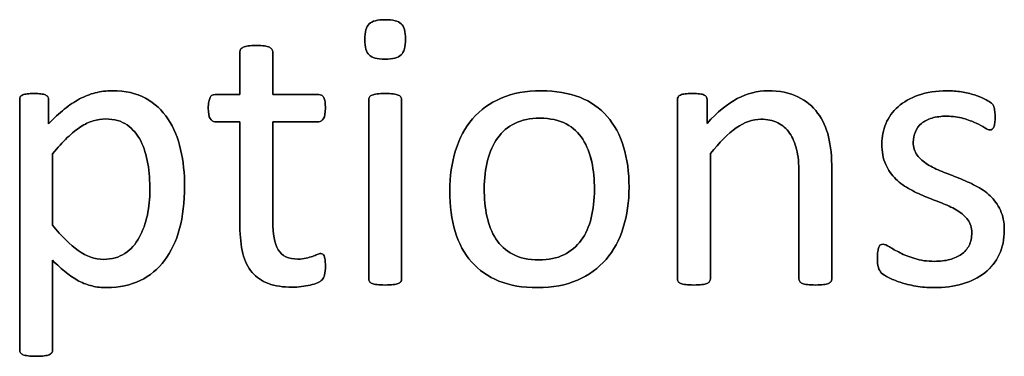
# Model space of a CAD drawing. Header units: inches. Extents: x 0 to 29700, y -16 to 21000.
# Tile 99 of 235: x 1728 to 2108, y 18277 to 18407. Entities that reach past the tile are written whole.
import ezdxf

# ---------------------------------------------------------------- set-up
doc = ezdxf.new("R2010")
doc.units = ezdxf.units.IN
doc.layers.add('254', color=7, linetype='Continuous', true_color=0xffffff)

msp = doc.modelspace()

# ---------------------------------------------------------------- linework, layer by layer
at = {"layer": '254', "color": 2, "linetype": 'Continuous', "lineweight": 25}
for points, knots in [([(1874.858, 18393.104), (1875.991, 18394.192), (1876.568, 18396.212), (1876.568, 18402.098), (1876.02, 18404.089), (1873.799, 18406.196), (1871.749, 18406.714), (1865.748, 18406.714), (1863.671, 18406.195), (1862.546, 18405.098), (1861.421, 18404.031), (1860.872, 18402.011), (1860.872, 18396.097), (1861.421, 18394.106), (1863.613, 18392.029), (1865.662, 18391.48), (1871.663, 18391.48), (1873.74, 18392.029), (1874.858, 18393.104)], [0, 0, 0, 0, 0.128303, 0.128303, 0.2541147, 0.2541147, 0.3766179, 0.3766179, 0.5014998, 0.5014998, 0.5014998, 0.626434, 0.626434, 0.7501552, 0.7501552, 0.8738764, 0.8738764, 1, 1, 1, 1]), ([(1874.865, 18393.096), (1875.991, 18394.192), (1876.568, 18396.212), (1876.568, 18402.098), (1876.02, 18404.089), (1873.799, 18406.196), (1871.749, 18406.714), (1865.748, 18406.714), (1863.671, 18406.195), (1862.546, 18405.098)], [0, 0, 0, 0, 0.2558386, 0.2558386, 0.5067095, 0.5067095, 0.7509832, 0.7509832, 1, 1, 1, 1]), ([(1862.546, 18405.098), (1861.421, 18404.031), (1860.872, 18402.011), (1860.872, 18396.097), (1861.421, 18394.106), (1863.613, 18392.029), (1865.662, 18391.48), (1871.663, 18391.48), (1873.74, 18392.029), (1874.865, 18393.096)], [0, 0, 0, 0, 0.2506201, 0.2506201, 0.498807, 0.498807, 0.7469939, 0.7469939, 1, 1, 1, 1]), ([(1845.321, 18308.099), (1845.523, 18308.965), (1845.639, 18310.147), (1845.639, 18312.571), (1845.581, 18313.321), (1845.494, 18313.956), (1845.379, 18314.562), (1845.264, 18315.052), (1845.148, 18315.398), (1845.004, 18315.774), (1844.831, 18316.004), (1844.6, 18316.149), (1844.369, 18316.264), (1844.11, 18316.322), (1843.446, 18316.322), (1842.984, 18316.206), (1842.494, 18315.975), (1841.975, 18315.745), (1841.34, 18315.514), (1840.647, 18315.254), (1839.926, 18314.995), (1839.089, 18314.764), (1837.243, 18314.302), (1836.204, 18314.187), (1831.386, 18314.187), (1828.847, 18315.398), (1826.007, 18320.267), (1825.327, 18323.881), (1825.327, 18341.509), (1825.327, 18354.377), (1825.327, 18367.245), (1831.251, 18367.245), (1837.176, 18367.245), (1843.879, 18367.245), (1844.485, 18367.678), (1845.408, 18369.293), (1845.639, 18370.649), (1845.639, 18373.477), (1845.581, 18374.285), (1845.494, 18374.948), (1845.379, 18375.612), (1845.206, 18376.16), (1844.975, 18376.593), (1844.744, 18377.055), (1844.485, 18377.343), (1844.167, 18377.516), (1843.879, 18377.718), (1843.504, 18377.805), (1837.176, 18377.805), (1831.251, 18377.805), (1825.327, 18377.805), (1825.327, 18383.286), (1825.327, 18388.768), (1825.327, 18394.625), (1825.212, 18394.943), (1824.808, 18395.577), (1824.49, 18395.837), (1823.567, 18396.299), (1822.904, 18396.472), (1822.096, 18396.558), (1821.288, 18396.674), (1820.22, 18396.731), (1817.71, 18396.731), (1816.672, 18396.674), (1815.864, 18396.558), (1815.056, 18396.472), (1814.392, 18396.299), (1813.411, 18395.837), (1813.094, 18395.577), (1812.892, 18395.26), (1812.719, 18394.943), (1812.632, 18394.625), (1812.632, 18388.768), (1812.632, 18383.286), (1812.632, 18377.805), (1809.43, 18377.805), (1806.227, 18377.805), (1802.592, 18377.805), (1802.246, 18377.718), (1801.9, 18377.516), (1801.553, 18377.343), (1801.294, 18377.055), (1801.092, 18376.593), (1800.89, 18376.16), (1800.717, 18375.612), (1800.601, 18374.948), (1800.457, 18374.285), (1800.399, 18373.477), (1800.399, 18370.649), (1800.63, 18369.293), (1801.553, 18367.678), (1802.159, 18367.245), (1806.17, 18367.245), (1809.401, 18367.245), (1812.632, 18367.245), (1812.632, 18353.762), (1812.632, 18340.278), (1812.632, 18322.784), (1813.007, 18319.322), (1813.758, 18316.379), (1814.479, 18313.408), (1815.691, 18310.984), (1818.966, 18307.135), (1821.057, 18305.704), (1826.193, 18303.8), (1829.28, 18303.338), (1834.04, 18303.338), (1835.223, 18303.396), (1836.406, 18303.569), (1837.589, 18303.713), (1838.714, 18303.915), (1840.792, 18304.377), (1841.744, 18304.666), (1842.552, 18305.012), (1843.388, 18305.387), (1843.994, 18305.762), (1844.398, 18306.166), (1844.831, 18306.57), (1845.119, 18307.233), (1845.321, 18308.099)], [0, 0, 0, 0, 0.0169336, 0.0169336, 0.0273543, 0.0273543, 0.0273543, 0.0342551, 0.0342551, 0.0342551, 0.0386532, 0.0386532, 0.0386532, 0.0421312, 0.0421312, 0.0486524, 0.0486524, 0.0486524, 0.0578371, 0.0578371, 0.0578371, 0.0698121, 0.0698121, 0.0817871, 0.0817871, 0.1185882, 0.1185882, 0.1557168, 0.1557168, 0.2560764, 0.2560764, 0.2560764, 0.3153147, 0.3153147, 0.3231042, 0.3231042, 0.3308936, 0.3308936, 0.3350317, 0.3350317, 0.3350317, 0.3406368, 0.3406368, 0.3406368, 0.3446716, 0.3446716, 0.3446716, 0.3483066, 0.3483066, 0.4016209, 0.4016209, 0.4016209, 0.454298, 0.454298, 0.4579023, 0.4579023, 0.4615065, 0.4615065, 0.4651107, 0.4651107, 0.4651107, 0.4751388, 0.4751388, 0.484939, 0.484939, 0.484939, 0.4914006, 0.4914006, 0.4978622, 0.4978622, 0.4978622, 0.5012317, 0.5012317, 0.550479, 0.550479, 0.550479, 0.5810003, 0.5810003, 0.5851248, 0.5851248, 0.5851248, 0.5891096, 0.5891096, 0.5891096, 0.5945805, 0.5945805, 0.5945805, 0.6024171, 0.6024171, 0.6171684, 0.6171684, 0.6319196, 0.6319196, 0.69311, 0.69311, 0.69311, 0.82944, 0.82944, 0.8699889, 0.8699889, 0.8699889, 0.8978939, 0.8978939, 0.9255581, 0.9255581, 0.9532222, 0.9532222, 0.9623692, 0.9623692, 0.9623692, 0.9738223, 0.9738223, 0.9852753, 0.9852753, 0.9852753, 0.9926659, 0.9926659, 0.9926659, 1, 1, 1, 1]), ([(1812.892, 18395.26), (1812.719, 18394.943), (1812.632, 18394.625), (1812.632, 18388.768), (1812.632, 18383.286), (1812.632, 18377.805)], [0, 0, 0, 0, 0.0640394, 0.0640394, 1, 1, 1, 1]), ([(1815.864, 18396.558), (1815.056, 18396.472), (1814.392, 18396.299), (1813.411, 18395.837), (1813.094, 18395.577), (1812.892, 18395.26)], [0, 0, 0, 0, 0.5, 0.5, 1, 1, 1, 1]), ([(1822.096, 18396.558), (1821.288, 18396.674), (1820.22, 18396.731), (1817.71, 18396.731), (1816.672, 18396.674), (1815.864, 18396.558)], [0, 0, 0, 0, 0.5057471, 0.5057471, 1, 1, 1, 1]), ([(1825.327, 18377.805), (1825.327, 18383.286), (1825.327, 18388.768), (1825.327, 18394.625), (1825.212, 18394.943), (1824.808, 18395.577), (1824.49, 18395.837), (1823.567, 18396.299), (1822.904, 18396.472), (1822.096, 18396.558)], [0, 0, 0, 0, 0.8296943, 0.8296943, 0.8864629, 0.8864629, 0.9432314, 0.9432314, 1, 1, 1, 1]), ([(1789.295, 18325.957), (1790.59, 18330.776), (1791.253, 18336.201), (1791.253, 18347.28), (1790.734, 18352.04), (1788.707, 18361.018), (1787.07, 18364.937), (1782.591, 18371.712), (1779.713, 18374.371), (1772.637, 18378.283), (1768.345, 18379.247), (1761.017, 18379.247), (1758.824, 18378.988), (1756.747, 18378.439), (1754.669, 18377.92), (1752.65, 18377.112), (1750.659, 18376.074), (1748.697, 18375.006), (1746.735, 18373.708), (1742.843, 18370.502), (1740.82, 18368.63), (1738.714, 18366.495), (1738.714, 18369.592), (1738.714, 18372.688), (1738.714, 18376.247), (1738.628, 18376.622), (1738.426, 18376.91), (1738.253, 18377.199), (1737.935, 18377.43), (1737.012, 18377.834), (1736.435, 18377.978), (1735.05, 18378.151), (1734.156, 18378.18), (1732.05, 18378.18), (1731.184, 18378.151), (1729.741, 18377.978), (1729.164, 18377.834), (1728.241, 18377.43), (1727.924, 18377.199), (1727.635, 18376.622), (1727.549, 18376.247), (1727.549, 18343.558), (1727.549, 18311.33), (1727.549, 18278.67), (1727.635, 18278.324), (1727.808, 18278.007), (1728.01, 18277.718), (1728.328, 18277.458), (1729.309, 18277.055), (1729.972, 18276.881), (1730.78, 18276.795), (1731.588, 18276.679), (1732.627, 18276.622), (1735.137, 18276.622), (1736.204, 18276.679), (1737.012, 18276.795), (1737.82, 18276.881), (1738.483, 18277.055), (1739.407, 18277.458), (1739.724, 18277.718), (1739.926, 18278.007), (1740.128, 18278.324), (1740.243, 18278.67), (1740.243, 18290.644), (1740.243, 18302.184), (1740.243, 18313.725), (1742.09, 18311.907), (1743.821, 18310.349), (1747.11, 18307.695), (1748.784, 18306.57), (1752.095, 18304.827), (1753.804, 18304.204), (1755.564, 18303.8), (1757.295, 18303.367), (1759.199, 18303.165), (1766.066, 18303.165), (1770.336, 18304.089), (1777.837, 18307.724), (1780.982, 18310.321), (1786.074, 18317.032), (1787.993, 18321.111), (1789.295, 18325.957)], [0, 0, 0, 0, 0.0539213, 0.0539213, 0.0985989, 0.0985989, 0.1436132, 0.1436132, 0.1881866, 0.1881866, 0.2324828, 0.2324828, 0.2528488, 0.2528488, 0.2528488, 0.2747557, 0.2747557, 0.2747557, 0.298571, 0.298571, 0.3220058, 0.3220058, 0.3220058, 0.3526958, 0.3526958, 0.3572707, 0.3572707, 0.3572707, 0.3612866, 0.3612866, 0.3653025, 0.3653025, 0.3693184, 0.3693184, 0.3732257, 0.3732257, 0.3771331, 0.3771331, 0.3810405, 0.3810405, 0.3849478, 0.3849478, 0.6577304, 0.6577304, 0.6613935, 0.6613935, 0.6613935, 0.6652587, 0.6652587, 0.6691239, 0.6691239, 0.6691239, 0.6784706, 0.6784706, 0.6880346, 0.6880346, 0.6880346, 0.6940597, 0.6940597, 0.7000848, 0.7000848, 0.7000848, 0.7035935, 0.7035935, 0.797161, 0.797161, 0.797161, 0.818167, 0.818167, 0.839173, 0.839173, 0.8604682, 0.8604682, 0.8604682, 0.87776, 0.87776, 0.9184324, 0.9184324, 0.9591047, 0.9591047, 1, 1, 1, 1]), ([(1789.291, 18325.958), (1790.59, 18330.776), (1791.253, 18336.201), (1791.253, 18347.28), (1790.734, 18352.04), (1788.707, 18361.018), (1787.07, 18364.937), (1782.591, 18371.712), (1779.713, 18374.371), (1772.637, 18378.283), (1768.345, 18379.247), (1761.017, 18379.247), (1758.824, 18378.988), (1756.747, 18378.439)], [0, 0, 0, 0, 0.213255, 0.213255, 0.3899519, 0.3899519, 0.5679805, 0.5679805, 0.7442654, 0.7442654, 0.9194537, 0.9194537, 1, 1, 1, 1]), ([(1960.711, 18326.367), (1962.2, 18331.123), (1962.95, 18336.316), (1962.95, 18347.741), (1962.228, 18352.934), (1959.456, 18362.175), (1957.295, 18366.091), (1951.685, 18372.568), (1948.149, 18375.035), (1939.656, 18378.386), (1934.704, 18379.247), (1923.134, 18379.247), (1917.97, 18378.324), (1909.141, 18374.516), (1905.477, 18371.861), (1899.56, 18364.968), (1897.37, 18360.898), (1894.435, 18351.403), (1893.706, 18346.212), (1893.706, 18334.7), (1894.398, 18329.478), (1897.168, 18320.246), (1899.274, 18316.322), (1904.916, 18309.873), (1908.449, 18307.407), (1916.888, 18303.996), (1921.865, 18303.165), (1933.406, 18303.165), (1938.541, 18304.146), (1947.438, 18307.959), (1951.121, 18310.667), (1957.006, 18317.533), (1959.228, 18321.63), (1960.711, 18326.367)], [0, 0, 0, 0, 0.0581053, 0.0581053, 0.1179985, 0.1179985, 0.1779958, 0.1779958, 0.2382588, 0.2382588, 0.2986629, 0.2986629, 0.3612134, 0.3612134, 0.4237638, 0.4237638, 0.4857565, 0.4857565, 0.5474063, 0.5474063, 0.611258, 0.611258, 0.6751096, 0.6751096, 0.7386795, 0.7386795, 0.8024746, 0.8024746, 0.8682127, 0.8682127, 0.9341063, 0.9341063, 1, 1, 1, 1]), ([(1960.728, 18326.362), (1962.2, 18331.123), (1962.95, 18336.316), (1962.95, 18347.741), (1962.228, 18352.934), (1959.456, 18362.175), (1957.295, 18366.091), (1951.685, 18372.568), (1948.149, 18375.035), (1939.656, 18378.386), (1934.704, 18379.247), (1923.134, 18379.247), (1917.97, 18378.324), (1909.141, 18374.516), (1905.477, 18371.861), (1899.56, 18364.968), (1897.37, 18360.898), (1895.898, 18356.137)], [0, 0, 0, 0, 0.1196183, 0.1196183, 0.2429171, 0.2429171, 0.36643, 0.36643, 0.4904903, 0.4904903, 0.6148409, 0.6148409, 0.74361, 0.74361, 0.8723791, 0.8723791, 1, 1, 1, 1]), ([(2040.972, 18305.526), (2041.167, 18305.791), (2041.282, 18306.137), (2041.282, 18320.649), (2041.282, 18334.729), (2041.282, 18353.713), (2040.849, 18357.926), (2039.174, 18364.972), (2037.762, 18368.024), (2033.863, 18373.243), (2031.299, 18375.352), (2025.01, 18378.468), (2021.115, 18379.247), (2012.546, 18379.247), (2008.651, 18378.237), (2000.884, 18374.21), (1996.995, 18370.996), (1993.1, 18366.639), (1993.1, 18369.688), (1993.1, 18372.736), (1993.1, 18376.218), (1993.013, 18376.564), (1992.84, 18376.824), (1992.667, 18377.112), (1992.378, 18377.372), (1991.946, 18377.603), (1991.542, 18377.834), (1990.965, 18377.978), (1989.493, 18378.148), (1988.541, 18378.18), (1986.233, 18378.18), (1985.281, 18378.151), (1983.838, 18377.978), (1983.261, 18377.834), (1982.338, 18377.372), (1982.021, 18377.112), (1981.876, 18376.824), (1981.732, 18376.564), (1981.646, 18376.218), (1981.646, 18352.713), (1981.646, 18329.642), (1981.646, 18306.137), (1981.732, 18305.791), (1981.905, 18305.531), (1982.107, 18305.243), (1982.425, 18304.983), (1983.406, 18304.579), (1984.069, 18304.435), (1984.877, 18304.319), (1985.685, 18304.233), (1986.724, 18304.175), (1989.234, 18304.175), (1990.301, 18304.233), (1991.109, 18304.319), (1991.917, 18304.435), (1992.58, 18304.579), (1993.504, 18304.983), (1993.821, 18305.243), (1994.023, 18305.531), (1994.225, 18305.791), (1994.34, 18306.137), (1994.34, 18322.698), (1994.34, 18338.826), (1994.34, 18354.954), (1997.831, 18359.311), (2001.149, 18362.629), (2007.535, 18367.116), (2010.699, 18368.255), (2016.354, 18368.255), (2018.518, 18367.793), (2022.246, 18365.958), (2023.769, 18364.619), (2026.122, 18361.119), (2027.029, 18359.051), (2028.29, 18354.238), (2028.587, 18351.059), (2028.587, 18333.594), (2028.587, 18320.082), (2028.587, 18306.137), (2028.674, 18305.791), (2028.876, 18305.531), (2029.078, 18305.243), (2029.424, 18304.983), (2030.347, 18304.579), (2030.982, 18304.435), (2031.819, 18304.319), (2032.627, 18304.233), (2033.665, 18304.175), (2036.204, 18304.175), (2037.214, 18304.233), (2038.051, 18304.319), (2038.859, 18304.435), (2039.493, 18304.579), (2040.417, 18304.983), (2040.763, 18305.243), (2040.972, 18305.526)], [0, 0, 0, 0, 0.003308, 0.003308, 0.1109298, 0.1109298, 0.148421, 0.148421, 0.1859825, 0.1859825, 0.2230812, 0.2230812, 0.2601799, 0.2601799, 0.2919457, 0.2919457, 0.3235262, 0.3235262, 0.3235262, 0.3491126, 0.3491126, 0.3527447, 0.3527447, 0.3527447, 0.3561092, 0.3561092, 0.3561092, 0.3611616, 0.3611616, 0.3660223, 0.3660223, 0.3711323, 0.3711323, 0.3762422, 0.3762422, 0.3813522, 0.3813522, 0.3813522, 0.3843323, 0.3843323, 0.5432056, 0.5432056, 0.5461857, 0.5461857, 0.5461857, 0.549519, 0.549519, 0.5528522, 0.5528522, 0.5528522, 0.5609049, 0.5609049, 0.5691449, 0.5691449, 0.5691449, 0.5743354, 0.5743354, 0.579526, 0.579526, 0.579526, 0.5824175, 0.5824175, 0.6901747, 0.6901747, 0.6901747, 0.7261598, 0.7261598, 0.7619281, 0.7619281, 0.7898925, 0.7898925, 0.8175111, 0.8175111, 0.8448187, 0.8448187, 0.8717433, 0.8717433, 0.9637847, 0.9637847, 0.9667327, 0.9667327, 0.9667327, 0.9700902, 0.9700902, 0.9734478, 0.9734478, 0.9734478, 0.9817377, 0.9817377, 0.9896591, 0.9896591, 0.9896591, 0.9948295, 0.9948295, 1, 1, 1, 1]), ([(2040.965, 18305.531), (2041.167, 18305.791), (2041.282, 18306.137), (2041.282, 18320.649), (2041.282, 18334.729), (2041.282, 18353.713), (2040.849, 18357.926), (2039.174, 18364.972), (2037.762, 18368.024), (2033.863, 18373.243), (2031.299, 18375.352), (2025.01, 18378.468), (2021.115, 18379.247), (2012.546, 18379.247), (2008.651, 18378.237), (2000.884, 18374.21), (1996.995, 18370.996), (1993.1, 18366.639)], [0, 0, 0, 0, 0.010225, 0.010225, 0.3428774, 0.3428774, 0.4587604, 0.4587604, 0.5748606, 0.5748606, 0.6895305, 0.6895305, 0.8042005, 0.8042005, 0.9023866, 0.9023866, 1, 1, 1, 1]), ([(2105.927, 18315.952), (2107.237, 18318.716), (2107.901, 18321.861), (2107.901, 18328.382), (2107.381, 18330.949), (2105.403, 18335.254), (2104.063, 18337.095), (2102.419, 18338.624), (2100.774, 18340.182), (2098.899, 18341.48), (2096.764, 18342.548), (2094.658, 18343.644), (2092.494, 18344.625), (2088.133, 18346.346), (2085.973, 18347.193), (2083.896, 18348.03), (2081.79, 18348.838), (2079.915, 18349.761), (2078.27, 18350.799), (2076.625, 18351.809), (2075.298, 18353.021), (2074.26, 18354.377), (2073.25, 18355.733), (2072.73, 18357.407), (2072.73, 18360.84), (2072.99, 18362.167), (2074.086, 18364.648), (2074.865, 18365.716), (2075.933, 18366.61), (2076.972, 18367.505), (2078.328, 18368.197), (2081.617, 18369.178), (2083.492, 18369.409), (2088.08, 18369.409), (2090.215, 18369.12), (2092.09, 18368.572), (2093.936, 18367.995), (2095.581, 18367.389), (2098.351, 18366.12), (2099.476, 18365.514), (2100.342, 18364.937), (2101.236, 18364.389), (2101.9, 18364.1), (2102.65, 18364.1), (2102.938, 18364.187), (2103.198, 18364.36), (2103.458, 18364.562), (2103.659, 18364.85), (2103.861, 18365.254), (2104.035, 18365.658), (2104.15, 18366.206), (2104.323, 18367.476), (2104.352, 18368.226), (2104.352, 18369.928), (2104.323, 18370.621), (2104.146, 18371.745), (2104.092, 18372.207), (2104.006, 18372.611), (2103.919, 18372.986), (2103.804, 18373.333), (2103.631, 18373.65), (2103.429, 18373.939), (2103.082, 18374.314), (2102.534, 18374.718), (2102.015, 18375.121), (2101.207, 18375.612), (2100.168, 18376.131), (2099.101, 18376.679), (2097.831, 18377.17), (2094.862, 18378.101), (2093.186, 18378.497), (2091.34, 18378.786), (2089.493, 18379.103), (2087.647, 18379.247), (2081.617, 18379.247), (2077.924, 18378.699), (2071.608, 18376.439), (2068.98, 18374.948), (2064.767, 18371.198), (2063.209, 18369.005), (2062.142, 18366.524), (2061.103, 18364.042), (2060.584, 18361.446), (2060.584, 18355.647), (2061.074, 18352.992), (2062.084, 18350.799), (2063.065, 18348.578), (2064.392, 18346.703), (2066.037, 18345.087), (2067.681, 18343.5), (2069.528, 18342.173), (2071.605, 18341.048), (2073.683, 18339.951), (2075.818, 18338.97), (2080.178, 18337.249), (2082.309, 18336.402), (2084.358, 18335.595), (2086.406, 18334.816), (2088.253, 18333.892), (2089.897, 18332.883), (2091.513, 18331.844), (2092.84, 18330.661), (2094.86, 18328.007), (2095.35, 18326.362), (2095.35, 18322.496), (2095.004, 18320.88), (2093.619, 18318.11), (2092.638, 18316.956), (2091.34, 18316.062), (2090.07, 18315.168), (2088.541, 18314.475), (2085.079, 18313.552), (2083.117, 18313.321), (2078.097, 18313.321), (2075.558, 18313.667), (2071.141, 18315.044), (2069.239, 18315.802), (2067.624, 18316.639), (2066.008, 18317.447), (2064.652, 18318.226), (2063.527, 18318.918), (2062.43, 18319.611), (2061.594, 18319.957), (2060.67, 18319.957), (2060.353, 18319.842), (2060.065, 18319.668), (2059.805, 18319.495), (2059.574, 18319.207), (2059.43, 18318.803), (2059.257, 18318.37), (2059.141, 18317.851), (2059.026, 18317.187), (2058.939, 18316.495), (2058.882, 18315.687), (2058.882, 18313.119), (2058.997, 18311.879), (2059.516, 18310.032), (2059.92, 18309.311), (2061.074, 18308.272), (2061.969, 18307.695), (2063.181, 18307.06), (2064.421, 18306.426), (2065.921, 18305.791), (2067.681, 18305.214), (2069.47, 18304.608), (2071.461, 18304.146), (2073.683, 18303.742), (2075.933, 18303.367), (2078.27, 18303.165), (2084.733, 18303.165), (2088.397, 18303.656), (2095.064, 18305.61), (2097.947, 18307.031), (2102.754, 18310.854), (2104.612, 18313.177), (2105.927, 18315.952)], [0, 0, 0, 0, 0.0265971, 0.0265971, 0.0488695, 0.0488695, 0.071505, 0.071505, 0.071505, 0.0916763, 0.0916763, 0.0916763, 0.1124207, 0.1124207, 0.1329291, 0.1329291, 0.1329291, 0.1513232, 0.1513232, 0.1513232, 0.1671509, 0.1671509, 0.1671509, 0.1827935, 0.1827935, 0.1941287, 0.1941287, 0.2054639, 0.2054639, 0.2054639, 0.2187849, 0.2187849, 0.232106, 0.232106, 0.2470255, 0.2470255, 0.2470255, 0.2617411, 0.2617411, 0.2764567, 0.2764567, 0.2764567, 0.2827861, 0.2827861, 0.2867419, 0.2867419, 0.2867419, 0.2899769, 0.2899769, 0.2899769, 0.2946866, 0.2946866, 0.2993962, 0.2993962, 0.3039489, 0.3039489, 0.3087355, 0.3087355, 0.3087355, 0.3118991, 0.3118991, 0.3118991, 0.3162873, 0.3162873, 0.3162873, 0.3241694, 0.3241694, 0.3241694, 0.3358727, 0.3358727, 0.3477852, 0.3477852, 0.3477852, 0.3635516, 0.3635516, 0.3992722, 0.3992722, 0.4352836, 0.4352836, 0.4712949, 0.4712949, 0.4712949, 0.4954133, 0.4954133, 0.5223243, 0.5223243, 0.5223243, 0.5434303, 0.5434303, 0.5434303, 0.5642681, 0.5642681, 0.5642681, 0.5855645, 0.5855645, 0.6066186, 0.6066186, 0.6066186, 0.6252846, 0.6252846, 0.6252846, 0.6414191, 0.6414191, 0.6575536, 0.6575536, 0.6732136, 0.6732136, 0.6888736, 0.6888736, 0.6888736, 0.7040281, 0.7040281, 0.7191826, 0.7191826, 0.7391866, 0.7391866, 0.7589539, 0.7589539, 0.7589539, 0.7730817, 0.7730817, 0.7730817, 0.7812698, 0.7812698, 0.7868722, 0.7868722, 0.7868722, 0.7901715, 0.7901715, 0.7901715, 0.7952132, 0.7952132, 0.7952132, 0.802729, 0.802729, 0.8148868, 0.8148868, 0.8270447, 0.8270447, 0.8392026, 0.8392026, 0.8392026, 0.8540559, 0.8540559, 0.8540559, 0.8729189, 0.8729189, 0.8729189, 0.8944875, 0.8944875, 0.9297587, 0.9297587, 0.9647499, 0.9647499, 1, 1, 1, 1]), ([(2091.34, 18378.786), (2089.493, 18379.103), (2087.647, 18379.247), (2081.617, 18379.247), (2077.924, 18378.699), (2071.608, 18376.439), (2068.98, 18374.948), (2064.767, 18371.198), (2063.209, 18369.005), (2062.142, 18366.524)], [0, 0, 0, 0, 0.1276528, 0.1276528, 0.4168663, 0.4168663, 0.7084331, 0.7084331, 1, 1, 1, 1]), ([(2100.168, 18376.131), (2099.101, 18376.679), (2097.831, 18377.17), (2094.862, 18378.101), (2093.186, 18378.497), (2091.34, 18378.786)], [0, 0, 0, 0, 0.495573, 0.495573, 1, 1, 1, 1]), ([(1738.426, 18376.91), (1738.253, 18377.199), (1737.935, 18377.43), (1737.012, 18377.834), (1736.435, 18377.978), (1735.05, 18378.151), (1734.156, 18378.18), (1732.05, 18378.18), (1731.184, 18378.151), (1729.741, 18377.978), (1729.164, 18377.834), (1728.241, 18377.43), (1727.924, 18377.199), (1727.635, 18376.622), (1727.549, 18376.247), (1727.549, 18343.558), (1727.549, 18311.33), (1727.549, 18278.67), (1727.635, 18278.324), (1727.808, 18278.007)], [0, 0, 0, 0, 0.0132049, 0.0132049, 0.0264097, 0.0264097, 0.0396146, 0.0396146, 0.0524625, 0.0524625, 0.0653105, 0.0653105, 0.0781585, 0.0781585, 0.0910064, 0.0910064, 0.987955, 0.987955, 1, 1, 1, 1]), ([(1738.714, 18366.495), (1738.714, 18369.592), (1738.714, 18372.688), (1738.714, 18376.247), (1738.628, 18376.622), (1738.426, 18376.91)], [0, 0, 0, 0, 0.8702703, 0.8702703, 1, 1, 1, 1]), ([(1750.659, 18376.074), (1748.697, 18375.006), (1746.735, 18373.708), (1742.843, 18370.502), (1740.82, 18368.63), (1738.714, 18366.495)], [0, 0, 0, 0, 0.5040267, 0.5040267, 1, 1, 1, 1]), ([(1800.601, 18374.948), (1800.457, 18374.285), (1800.399, 18373.477), (1800.399, 18370.649), (1800.63, 18369.293), (1801.553, 18367.678), (1802.159, 18367.245), (1806.17, 18367.245), (1809.401, 18367.245), (1812.632, 18367.245)], [0, 0, 0, 0, 0.0795356, 0.0795356, 0.2292497, 0.2292497, 0.3789638, 0.3789638, 1, 1, 1, 1]), ([(1812.632, 18377.805), (1809.43, 18377.805), (1806.227, 18377.805), (1802.592, 18377.805), (1802.246, 18377.718), (1801.9, 18377.516)], [0, 0, 0, 0, 0.8809524, 0.8809524, 1, 1, 1, 1]), ([(1844.167, 18377.516), (1843.879, 18377.718), (1843.504, 18377.805), (1837.176, 18377.805), (1831.251, 18377.805), (1825.327, 18377.805)], [0, 0, 0, 0, 0.0638298, 0.0638298, 1, 1, 1, 1]), ([(1825.327, 18367.245), (1831.251, 18367.245), (1837.176, 18367.245), (1843.879, 18367.245), (1844.485, 18367.678), (1845.408, 18369.293), (1845.639, 18370.649), (1845.639, 18373.477), (1845.581, 18374.285), (1845.494, 18374.948)], [0, 0, 0, 0, 0.7502759, 0.7502759, 0.8489324, 0.8489324, 0.9475888, 0.9475888, 1, 1, 1, 1]), ([(1874.786, 18305.526), (1874.981, 18305.791), (1875.096, 18306.137), (1875.096, 18329.642), (1875.096, 18352.713), (1875.096, 18376.16), (1874.981, 18376.477), (1874.577, 18377.112), (1874.26, 18377.372), (1873.336, 18377.776), (1872.673, 18377.92), (1871.865, 18378.035), (1871.057, 18378.122), (1869.99, 18378.18), (1867.479, 18378.18), (1866.441, 18378.122), (1865.633, 18378.035), (1864.825, 18377.92), (1864.161, 18377.776), (1863.181, 18377.372), (1862.863, 18377.112), (1862.661, 18376.795), (1862.488, 18376.477), (1862.402, 18376.16), (1862.402, 18352.713), (1862.402, 18329.642), (1862.402, 18306.137), (1862.488, 18305.791), (1862.661, 18305.531), (1862.863, 18305.243), (1863.181, 18304.983), (1864.161, 18304.579), (1864.825, 18304.435), (1865.633, 18304.319), (1866.441, 18304.233), (1867.479, 18304.175), (1869.99, 18304.175), (1871.057, 18304.233), (1871.865, 18304.319), (1872.673, 18304.435), (1873.336, 18304.579), (1874.26, 18304.983), (1874.577, 18305.243), (1874.786, 18305.526)], [0, 0, 0, 0, 0.0079449, 0.0079449, 0.4314948, 0.4314948, 0.4383804, 0.4383804, 0.4452659, 0.4452659, 0.4521515, 0.4521515, 0.4521515, 0.4712256, 0.4712256, 0.4898663, 0.4898663, 0.4898663, 0.5020993, 0.5020993, 0.5143323, 0.5143323, 0.5143323, 0.5207714, 0.5207714, 0.9168542, 0.9168542, 0.9242838, 0.9242838, 0.9242838, 0.9318608, 0.9318608, 0.9394378, 0.9394378, 0.9394378, 0.9577211, 0.9577211, 0.9764296, 0.9764296, 0.9764296, 0.9882148, 0.9882148, 1, 1, 1, 1]), ([(1862.661, 18376.795), (1862.488, 18376.477), (1862.402, 18376.16), (1862.402, 18352.713), (1862.402, 18329.642), (1862.402, 18306.137), (1862.488, 18305.791), (1862.661, 18305.531)], [0, 0, 0, 0, 0.0157068, 0.0157068, 0.9818768, 0.9818768, 1, 1, 1, 1]), ([(1865.633, 18378.035), (1864.825, 18377.92), (1864.161, 18377.776), (1863.181, 18377.372), (1862.863, 18377.112), (1862.661, 18376.795)], [0, 0, 0, 0, 0.5, 0.5, 1, 1, 1, 1]), ([(1871.865, 18378.035), (1871.057, 18378.122), (1869.99, 18378.18), (1867.479, 18378.18), (1866.441, 18378.122), (1865.633, 18378.035)], [0, 0, 0, 0, 0.5057471, 0.5057471, 1, 1, 1, 1]), ([(1874.779, 18305.531), (1874.981, 18305.791), (1875.096, 18306.137), (1875.096, 18329.642), (1875.096, 18352.713), (1875.096, 18376.16), (1874.981, 18376.477), (1874.577, 18377.112), (1874.26, 18377.372), (1873.336, 18377.776), (1872.673, 18377.92), (1871.865, 18378.035)], [0, 0, 0, 0, 0.0175713, 0.0175713, 0.9543147, 0.9543147, 0.9695431, 0.9695431, 0.9847716, 0.9847716, 1, 1, 1, 1]), ([(1981.876, 18376.824), (1981.732, 18376.564), (1981.646, 18376.218), (1981.646, 18352.713), (1981.646, 18329.642), (1981.646, 18306.137), (1981.732, 18305.791), (1981.905, 18305.531)], [0, 0, 0, 0, 0.0180796, 0.0180796, 0.9819204, 0.9819204, 1, 1, 1, 1]), ([(1991.946, 18377.603), (1991.542, 18377.834), (1990.965, 18377.978), (1989.493, 18378.148), (1988.541, 18378.18), (1986.233, 18378.18), (1985.281, 18378.151), (1983.838, 18377.978), (1983.261, 18377.834), (1982.338, 18377.372), (1982.021, 18377.112), (1981.876, 18376.824)], [0, 0, 0, 0, 0.2001512, 0.2001512, 0.3927074, 0.3927074, 0.5951383, 0.5951383, 0.7975691, 0.7975691, 1, 1, 1, 1]), ([(1993.1, 18366.639), (1993.1, 18369.688), (1993.1, 18372.736), (1993.1, 18376.218), (1993.013, 18376.564), (1992.84, 18376.824)], [0, 0, 0, 0, 0.8756906, 0.8756906, 1, 1, 1, 1]), ([(2103.861, 18365.254), (2104.035, 18365.658), (2104.15, 18366.206), (2104.323, 18367.476), (2104.352, 18368.226), (2104.352, 18369.928), (2104.323, 18370.621), (2104.146, 18371.745), (2104.092, 18372.207), (2104.006, 18372.611)], [0, 0, 0, 0, 0.2510668, 0.2510668, 0.5021337, 0.5021337, 0.7448316, 0.7448316, 1, 1, 1, 1]), ([(1777.058, 18351.059), (1777.606, 18347.741), (1777.866, 18344.337), (1777.866, 18337.557), (1777.52, 18334.354), (1776.193, 18328.007), (1775.154, 18325.121), (1772.327, 18319.986), (1770.48, 18317.937), (1765.908, 18314.87), (1763.181, 18314.1), (1756.573, 18314.1), (1753.284, 18315.225), (1747.052, 18319.726), (1743.734, 18322.986), (1740.243, 18327.256), (1740.243, 18336.441), (1740.243, 18345.625), (1740.243, 18354.81), (1742.234, 18357.32), (1744.138, 18359.426), (1747.746, 18362.859), (1749.447, 18364.244), (1751.092, 18365.283), (1752.736, 18366.351), (1754.352, 18367.13), (1755.939, 18367.591), (1757.526, 18368.082), (1759.141, 18368.341), (1764.075, 18368.341), (1766.816, 18367.562), (1771.234, 18364.481), (1772.99, 18362.427), (1775.575, 18357.314), (1776.51, 18354.377), (1777.058, 18351.059)], [0, 0, 0, 0, 0.0683135, 0.0683135, 0.1305178, 0.1305178, 0.192722, 0.192722, 0.2549262, 0.2549262, 0.317497, 0.317497, 0.3851873, 0.3851873, 0.4528776, 0.4528776, 0.4528776, 0.6292528, 0.6292528, 0.6292528, 0.6836987, 0.6836987, 0.7390439, 0.7390439, 0.7390439, 0.7741419, 0.7741419, 0.7741419, 0.8062151, 0.8062151, 0.8703613, 0.8703613, 0.9354716, 0.9354716, 1, 1, 1, 1]), ([(1755.939, 18367.591), (1757.526, 18368.082), (1759.141, 18368.341), (1764.075, 18368.341), (1766.816, 18367.562), (1771.234, 18364.481), (1772.99, 18362.427), (1775.575, 18357.314), (1776.51, 18354.377), (1777.058, 18351.059)], [0, 0, 0, 0, 0.1420056, 0.1420056, 0.4260169, 0.4260169, 0.7142968, 0.7142968, 1, 1, 1, 1]), ([(1812.632, 18367.245), (1812.632, 18353.762), (1812.632, 18340.278), (1812.632, 18322.784), (1813.007, 18319.322), (1813.758, 18316.379)], [0, 0, 0, 0, 0.7707532, 0.7707532, 1, 1, 1, 1]), ([(1840.647, 18315.254), (1839.926, 18314.995), (1839.089, 18314.764), (1837.243, 18314.302), (1836.204, 18314.187), (1831.386, 18314.187), (1828.847, 18315.398), (1826.007, 18320.267), (1825.327, 18323.881), (1825.327, 18341.509), (1825.327, 18354.377), (1825.327, 18367.245)], [0, 0, 0, 0, 0.0604067, 0.0604067, 0.1208135, 0.1208135, 0.3064536, 0.3064536, 0.4937452, 0.4937452, 1, 1, 1, 1]), ([(1948.521, 18351.722), (1949.216, 18348.376), (1949.563, 18344.856), (1949.563, 18337.095), (1949.159, 18333.431), (1948.322, 18330.113), (1947.514, 18326.766), (1946.216, 18323.881), (1942.73, 18319.059), (1940.503, 18317.187), (1935.079, 18314.533), (1931.876, 18313.869), (1924.115, 18313.869), (1920.74, 18314.591), (1918.028, 18316.062), (1915.287, 18317.505), (1913.123, 18319.495), (1909.891, 18324.458), (1908.737, 18327.372), (1907.358, 18334.038), (1907.006, 18337.614), (1907.006, 18345.346), (1907.439, 18349.011), (1909.121, 18355.681), (1910.44, 18358.561), (1913.915, 18363.427), (1916.123, 18365.312), (1921.524, 18367.955), (1924.75, 18368.63), (1932.54, 18368.63), (1935.916, 18367.909), (1941.328, 18364.972), (1943.504, 18363.004), (1946.677, 18357.984), (1947.831, 18355.041), (1948.521, 18351.722)], [0, 0, 0, 0, 0.0676707, 0.0676707, 0.1400264, 0.1400264, 0.1400264, 0.2011218, 0.2011218, 0.2630503, 0.2630503, 0.3249788, 0.3249788, 0.3931969, 0.3931969, 0.3931969, 0.4510423, 0.4510423, 0.5088876, 0.5088876, 0.5662549, 0.5662549, 0.6253606, 0.6253606, 0.6850724, 0.6850724, 0.7452559, 0.7452559, 0.8049234, 0.8049234, 0.8701413, 0.8701413, 0.9350707, 0.9350707, 1, 1, 1, 1]), ([(1918.028, 18316.062), (1915.287, 18317.505), (1913.123, 18319.495), (1909.891, 18324.458), (1908.737, 18327.372), (1907.358, 18334.038), (1907.006, 18337.614), (1907.006, 18345.346), (1907.439, 18349.011), (1909.121, 18355.681), (1910.44, 18358.561), (1913.915, 18363.427), (1916.123, 18365.312), (1921.524, 18367.955), (1924.75, 18368.63), (1932.54, 18368.63), (1935.916, 18367.909), (1941.328, 18364.972), (1943.504, 18363.004), (1946.677, 18357.984), (1947.831, 18355.041), (1948.524, 18351.723)], [0, 0, 0, 0, 0.0953281, 0.0953281, 0.1906562, 0.1906562, 0.2851963, 0.2851963, 0.3826013, 0.3826013, 0.4810053, 0.4810053, 0.5801866, 0.5801866, 0.6785175, 0.6785175, 0.7859954, 0.7859954, 0.8929977, 0.8929977, 1, 1, 1, 1]), ([(1994.34, 18354.954), (1997.831, 18359.311), (2001.149, 18362.629), (2007.535, 18367.116), (2010.699, 18368.255), (2016.354, 18368.255), (2018.518, 18367.793), (2022.246, 18365.958), (2023.769, 18364.619), (2026.122, 18361.119), (2027.029, 18359.051), (2028.29, 18354.238), (2028.587, 18351.059), (2028.587, 18333.594), (2028.587, 18320.082), (2028.587, 18306.137), (2028.674, 18305.791), (2028.876, 18305.531)], [0, 0, 0, 0, 0.1301177, 0.1301177, 0.2594518, 0.2594518, 0.3605676, 0.3605676, 0.4604332, 0.4604332, 0.5591739, 0.5591739, 0.6565299, 0.6565299, 0.9893406, 0.9893406, 1, 1, 1, 1]), ([(2075.933, 18366.61), (2076.972, 18367.505), (2078.328, 18368.197), (2081.617, 18369.178), (2083.492, 18369.409), (2088.08, 18369.409), (2090.215, 18369.12), (2092.09, 18368.572)], [0, 0, 0, 0, 0.3205128, 0.3205128, 0.6410256, 0.6410256, 1, 1, 1, 1]), ([(2092.09, 18368.572), (2093.936, 18367.995), (2095.581, 18367.389), (2098.351, 18366.12), (2099.476, 18365.514), (2100.342, 18364.937)], [0, 0, 0, 0, 0.5, 0.5, 1, 1, 1, 1]), ([(1740.243, 18354.81), (1742.234, 18357.32), (1744.138, 18359.426), (1747.746, 18362.859), (1749.447, 18364.244), (1751.092, 18365.283)], [0, 0, 0, 0, 0.4959041, 0.4959041, 1, 1, 1, 1]), ([(2062.142, 18366.524), (2061.103, 18364.042), (2060.584, 18361.446), (2060.584, 18355.647), (2061.074, 18352.992), (2062.084, 18350.799)], [0, 0, 0, 0, 0.4726368, 0.4726368, 1, 1, 1, 1]), ([(2074.26, 18354.377), (2073.25, 18355.733), (2072.73, 18357.407), (2072.73, 18360.84), (2072.99, 18362.167), (2074.086, 18364.648), (2074.865, 18365.716), (2075.933, 18366.61)], [0, 0, 0, 0, 0.408284, 0.408284, 0.704142, 0.704142, 1, 1, 1, 1]), ([(2100.342, 18364.937), (2101.236, 18364.389), (2101.9, 18364.1), (2102.65, 18364.1), (2102.938, 18364.187), (2103.198, 18364.36)], [0, 0, 0, 0, 0.6153846, 0.6153846, 1, 1, 1, 1]), ([(1895.898, 18356.137), (1894.435, 18351.403), (1893.706, 18346.212), (1893.706, 18334.7), (1894.398, 18329.478), (1897.168, 18320.246), (1899.274, 18316.322), (1904.916, 18309.873), (1908.449, 18307.407), (1916.888, 18303.996), (1921.865, 18303.165), (1933.406, 18303.165), (1938.541, 18304.146), (1947.438, 18307.959), (1951.121, 18310.667), (1957.006, 18317.533), (1959.228, 18321.63), (1960.728, 18326.362)], [0, 0, 0, 0, 0.1198845, 0.1198845, 0.2440506, 0.2440506, 0.3682168, 0.3682168, 0.4918351, 0.4918351, 0.6158913, 0.6158913, 0.7437259, 0.7437259, 0.8718629, 0.8718629, 1, 1, 1, 1]), ([(1994.023, 18305.531), (1994.225, 18305.791), (1994.34, 18306.137), (1994.34, 18322.698), (1994.34, 18338.826), (1994.34, 18354.954)], [0, 0, 0, 0, 0.0261324, 0.0261324, 1, 1, 1, 1]), ([(1777.058, 18351.059), (1777.606, 18347.741), (1777.866, 18344.337), (1777.866, 18337.557), (1777.52, 18334.354), (1776.193, 18328.007), (1775.154, 18325.121), (1772.327, 18319.986), (1770.48, 18317.937), (1765.908, 18314.87), (1763.181, 18314.1), (1756.573, 18314.1), (1753.284, 18315.225), (1747.052, 18319.726), (1743.734, 18322.986), (1740.243, 18327.256)], [0, 0, 0, 0, 0.1508433, 0.1508433, 0.2881965, 0.2881965, 0.4255498, 0.4255498, 0.562903, 0.562903, 0.7010659, 0.7010659, 0.8505329, 0.8505329, 1, 1, 1, 1]), ([(1948.524, 18351.723), (1949.216, 18348.376), (1949.563, 18344.856), (1949.563, 18337.095), (1949.159, 18333.431), (1948.322, 18330.113)], [0, 0, 0, 0, 0.4832714, 0.4832714, 1, 1, 1, 1]), ([(2096.764, 18342.548), (2094.658, 18343.644), (2092.494, 18344.625), (2088.133, 18346.346), (2085.973, 18347.193), (2083.896, 18348.03)], [0, 0, 0, 0, 0.5028597, 0.5028597, 1, 1, 1, 1]), ([(2071.605, 18341.048), (2073.683, 18339.951), (2075.818, 18338.97), (2080.178, 18337.249), (2082.309, 18336.402), (2084.358, 18335.595)], [0, 0, 0, 0, 0.5028597, 0.5028597, 1, 1, 1, 1]), ([(2105.939, 18315.947), (2107.237, 18318.716), (2107.901, 18321.861), (2107.901, 18328.382), (2107.381, 18330.949), (2105.403, 18335.254), (2104.063, 18337.095), (2102.419, 18338.624)], [0, 0, 0, 0, 0.3719617, 0.3719617, 0.6834419, 0.6834419, 1, 1, 1, 1]), ([(1948.322, 18330.113), (1947.514, 18326.766), (1946.216, 18323.881), (1942.73, 18319.059), (1940.503, 18317.187), (1935.079, 18314.533), (1931.876, 18313.869), (1924.115, 18313.869), (1920.74, 18314.591), (1918.028, 18316.062)], [0, 0, 0, 0, 0.2413212, 0.2413212, 0.485933, 0.485933, 0.7305448, 0.7305448, 1, 1, 1, 1]), ([(2089.897, 18332.883), (2091.513, 18331.844), (2092.84, 18330.661), (2094.86, 18328.007), (2095.35, 18326.362), (2095.35, 18322.496), (2095.004, 18320.88), (2093.619, 18318.11), (2092.638, 18316.956), (2091.34, 18316.062)], [0, 0, 0, 0, 0.2537313, 0.2537313, 0.5074627, 0.5074627, 0.7537313, 0.7537313, 1, 1, 1, 1]), ([(1755.564, 18303.8), (1757.295, 18303.367), (1759.199, 18303.165), (1766.066, 18303.165), (1770.336, 18304.089), (1777.837, 18307.724), (1780.982, 18310.321), (1786.074, 18317.032), (1787.993, 18321.111), (1789.291, 18325.958)], [0, 0, 0, 0, 0.1239276, 0.1239276, 0.4154192, 0.4154192, 0.7069109, 0.7069109, 1, 1, 1, 1]), ([(2063.527, 18318.918), (2062.43, 18319.611), (2061.594, 18319.957), (2060.67, 18319.957), (2060.353, 18319.842), (2060.065, 18319.668)], [0, 0, 0, 0, 0.59375, 0.59375, 1, 1, 1, 1]), ([(1813.758, 18316.379), (1814.479, 18313.408), (1815.691, 18310.984), (1818.966, 18307.135), (1821.057, 18305.704), (1826.193, 18303.8), (1829.28, 18303.338), (1834.04, 18303.338), (1835.223, 18303.396), (1836.406, 18303.569)], [0, 0, 0, 0, 0.3020665, 0.3020665, 0.6015259, 0.6015259, 0.9009852, 0.9009852, 1, 1, 1, 1]), ([(1844.6, 18316.149), (1844.369, 18316.264), (1844.11, 18316.322), (1843.446, 18316.322), (1842.984, 18316.206), (1842.494, 18315.975)], [0, 0, 0, 0, 0.3478261, 0.3478261, 1, 1, 1, 1]), ([(1845.321, 18308.099), (1845.523, 18308.965), (1845.639, 18310.147), (1845.639, 18312.571), (1845.581, 18313.321), (1845.494, 18313.956)], [0, 0, 0, 0, 0.6190476, 0.6190476, 1, 1, 1, 1]), ([(2059.026, 18317.187), (2058.939, 18316.495), (2058.882, 18315.687), (2058.882, 18313.119), (2058.997, 18311.879), (2059.516, 18310.032), (2059.92, 18309.311), (2061.074, 18308.272), (2061.969, 18307.695), (2063.181, 18307.06)], [0, 0, 0, 0, 0.1708543, 0.1708543, 0.4472362, 0.4472362, 0.7236181, 0.7236181, 1, 1, 1, 1]), ([(2091.34, 18316.062), (2090.07, 18315.168), (2088.541, 18314.475), (2085.079, 18313.552), (2083.117, 18313.321), (2078.097, 18313.321), (2075.558, 18313.667), (2071.141, 18315.044), (2069.239, 18315.802), (2067.624, 18316.639)], [0, 0, 0, 0, 0.216245, 0.216245, 0.43249, 0.43249, 0.7179334, 0.7179334, 1, 1, 1, 1]), ([(2073.683, 18303.742), (2075.933, 18303.367), (2078.27, 18303.165), (2084.733, 18303.165), (2088.397, 18303.656), (2095.064, 18305.61), (2097.947, 18307.031), (2102.754, 18310.854), (2104.612, 18313.177), (2105.939, 18315.947)], [0, 0, 0, 0, 0.1697237, 0.1697237, 0.4472719, 0.4472719, 0.7226174, 0.7226174, 1, 1, 1, 1]), ([(1739.926, 18278.007), (1740.128, 18278.324), (1740.243, 18278.67), (1740.243, 18290.644), (1740.243, 18302.184), (1740.243, 18313.725)], [0, 0, 0, 0, 0.0361446, 0.0361446, 1, 1, 1, 1]), ([(1740.243, 18313.725), (1742.09, 18311.907), (1743.821, 18310.349), (1747.11, 18307.695), (1748.784, 18306.57), (1752.095, 18304.827), (1753.804, 18304.204), (1755.564, 18303.8)], [0, 0, 0, 0, 0.331811, 0.331811, 0.663622, 0.663622, 1, 1, 1, 1]), ([(1836.406, 18303.569), (1837.589, 18303.713), (1838.714, 18303.915), (1840.792, 18304.377), (1841.744, 18304.666), (1842.552, 18305.012)], [0, 0, 0, 0, 0.5, 0.5, 1, 1, 1, 1]), ([(1862.661, 18305.531), (1862.863, 18305.243), (1863.181, 18304.983), (1864.161, 18304.579), (1864.825, 18304.435), (1865.633, 18304.319)], [0, 0, 0, 0, 0.5, 0.5, 1, 1, 1, 1]), ([(1865.633, 18304.319), (1866.441, 18304.233), (1867.479, 18304.175), (1869.99, 18304.175), (1871.057, 18304.233), (1871.865, 18304.319)], [0, 0, 0, 0, 0.4942529, 0.4942529, 1, 1, 1, 1]), ([(1871.865, 18304.319), (1872.673, 18304.435), (1873.336, 18304.579), (1874.26, 18304.983), (1874.577, 18305.243), (1874.779, 18305.531)], [0, 0, 0, 0, 0.5, 0.5, 1, 1, 1, 1]), ([(1981.905, 18305.531), (1982.107, 18305.243), (1982.425, 18304.983), (1983.406, 18304.579), (1984.069, 18304.435), (1984.877, 18304.319)], [0, 0, 0, 0, 0.5, 0.5, 1, 1, 1, 1]), ([(1984.877, 18304.319), (1985.685, 18304.233), (1986.724, 18304.175), (1989.234, 18304.175), (1990.301, 18304.233), (1991.109, 18304.319)], [0, 0, 0, 0, 0.4942529, 0.4942529, 1, 1, 1, 1]), ([(1991.109, 18304.319), (1991.917, 18304.435), (1992.58, 18304.579), (1993.504, 18304.983), (1993.821, 18305.243), (1994.023, 18305.531)], [0, 0, 0, 0, 0.5, 0.5, 1, 1, 1, 1]), ([(2028.876, 18305.531), (2029.078, 18305.243), (2029.424, 18304.983), (2030.347, 18304.579), (2030.982, 18304.435), (2031.819, 18304.319)], [0, 0, 0, 0, 0.5, 0.5, 1, 1, 1, 1]), ([(2031.819, 18304.319), (2032.627, 18304.233), (2033.665, 18304.175), (2036.204, 18304.175), (2037.214, 18304.233), (2038.051, 18304.319)], [0, 0, 0, 0, 0.5113636, 0.5113636, 1, 1, 1, 1]), ([(2038.051, 18304.319), (2038.859, 18304.435), (2039.493, 18304.579), (2040.417, 18304.983), (2040.763, 18305.243), (2040.965, 18305.531)], [0, 0, 0, 0, 0.5, 0.5, 1, 1, 1, 1]), ([(1727.808, 18278.007), (1728.01, 18277.718), (1728.328, 18277.458), (1729.309, 18277.055), (1729.972, 18276.881), (1730.78, 18276.795)], [0, 0, 0, 0, 0.5, 0.5, 1, 1, 1, 1]), ([(1730.78, 18276.795), (1731.588, 18276.679), (1732.627, 18276.622), (1735.137, 18276.622), (1736.204, 18276.679), (1737.012, 18276.795)], [0, 0, 0, 0, 0.4942529, 0.4942529, 1, 1, 1, 1]), ([(1737.012, 18276.795), (1737.82, 18276.881), (1738.483, 18277.055), (1739.407, 18277.458), (1739.724, 18277.718), (1739.926, 18278.007)], [0, 0, 0, 0, 0.5, 0.5, 1, 1, 1, 1])]:
    msp.add_open_spline(points, degree=3, knots=knots, dxfattribs=at)
for points in [[(1756.747, 18378.439), (1754.669, 18377.92), (1752.65, 18377.112), (1750.659, 18376.074)], [(1801.092, 18376.593), (1800.89, 18376.16), (1800.717, 18375.612), (1800.601, 18374.948)], [(1801.9, 18377.516), (1801.553, 18377.343), (1801.294, 18377.055), (1801.092, 18376.593)], [(1844.975, 18376.593), (1844.744, 18377.055), (1844.485, 18377.343), (1844.167, 18377.516)], [(1845.494, 18374.948), (1845.379, 18375.612), (1845.206, 18376.16), (1844.975, 18376.593)], [(1992.84, 18376.824), (1992.667, 18377.112), (1992.378, 18377.372), (1991.946, 18377.603)], [(2102.534, 18374.718), (2102.015, 18375.121), (2101.207, 18375.612), (2100.168, 18376.131)], [(2103.631, 18373.65), (2103.429, 18373.939), (2103.082, 18374.314), (2102.534, 18374.718)], [(2104.006, 18372.611), (2103.919, 18372.986), (2103.804, 18373.333), (2103.631, 18373.65)], [(1751.092, 18365.283), (1752.736, 18366.351), (1754.352, 18367.13), (1755.939, 18367.591)], [(2103.198, 18364.36), (2103.458, 18364.562), (2103.659, 18364.85), (2103.861, 18365.254)], [(1740.243, 18327.256), (1740.243, 18336.441), (1740.243, 18345.625), (1740.243, 18354.81)], [(2078.27, 18350.799), (2076.625, 18351.809), (2075.298, 18353.021), (2074.26, 18354.377)], [(2062.084, 18350.799), (2063.065, 18348.578), (2064.392, 18346.703), (2066.037, 18345.087)], [(2083.896, 18348.03), (2081.79, 18348.838), (2079.915, 18349.761), (2078.27, 18350.799)], [(2066.037, 18345.087), (2067.681, 18343.5), (2069.528, 18342.173), (2071.605, 18341.048)], [(2102.419, 18338.624), (2100.774, 18340.182), (2098.899, 18341.48), (2096.764, 18342.548)], [(2084.358, 18335.595), (2086.406, 18334.816), (2088.253, 18333.892), (2089.897, 18332.883)], [(2059.43, 18318.803), (2059.257, 18318.37), (2059.141, 18317.851), (2059.026, 18317.187)], [(2060.065, 18319.668), (2059.805, 18319.495), (2059.574, 18319.207), (2059.43, 18318.803)], [(2067.624, 18316.639), (2066.008, 18317.447), (2064.652, 18318.226), (2063.527, 18318.918)], [(1842.494, 18315.975), (1841.975, 18315.745), (1841.34, 18315.514), (1840.647, 18315.254)], [(1845.148, 18315.398), (1845.004, 18315.774), (1844.831, 18316.004), (1844.6, 18316.149)], [(1845.494, 18313.956), (1845.379, 18314.562), (1845.264, 18315.052), (1845.148, 18315.398)], [(1844.398, 18306.166), (1844.831, 18306.57), (1845.119, 18307.233), (1845.321, 18308.099)], [(2063.181, 18307.06), (2064.421, 18306.426), (2065.921, 18305.791), (2067.681, 18305.214)], [(1842.552, 18305.012), (1843.388, 18305.387), (1843.994, 18305.762), (1844.398, 18306.166)], [(2067.681, 18305.214), (2069.47, 18304.608), (2071.461, 18304.146), (2073.683, 18303.742)]]:
    msp.add_open_spline(points, degree=3, dxfattribs=at)

doc.saveas('drawing.dxf')
